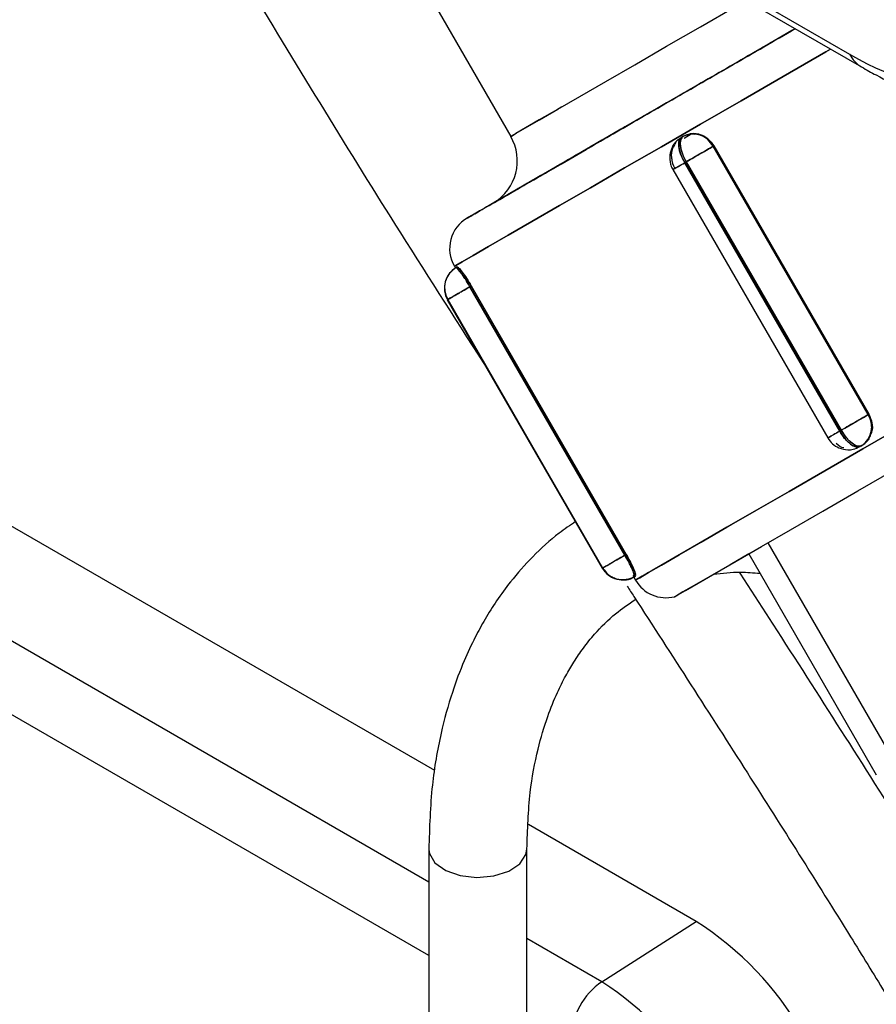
# Model space of a CAD drawing. Header units: inches. Extents: x 0.6 to 33.8, y 0 to 21.7.
# Tile 140 of 204: x 28.379 to 28.925, y 11.926 to 12.554. Entities that reach past the tile are written whole.
import ezdxf

# ---------------------------------------------------------------- set-up
doc = ezdxf.new("R2010")
doc.units = ezdxf.units.IN
doc.header["$MEASUREMENT"] = 0

msp = doc.modelspace()

# ---------------------------------------------------------------- linework, layer by layer
at = {"color": 7, "linetype": 'Continuous'}
for p, q in [((27.21681, 13.50779), (28.90776, 12.53163)), ((27.22444, 13.49962), (28.91539, 12.52346)), ((28.58034, 12.67229), (28.6918, 12.47924)), ((28.80157, 12.47913), (28.80059, 12.47857)), ((28.80158, 12.47914), (28.8018, 12.47927)), ((28.80232, 12.47811), (28.80688, 12.48075)), ((28.80714, 12.48087), (28.80864, 12.48072)), ((28.80059, 12.47857), (28.79906, 12.47719)), ((28.82087, 12.47296), (28.82125, 12.47318)), ((28.82125, 12.47318), (28.82087, 12.47296)), ((28.91962, 12.30192), (28.82087, 12.47296)), ((28.82087, 12.47296), (28.91962, 12.30192)), ((28.82125, 12.47318), (28.92, 12.30214)), ((28.92, 12.30214), (28.82125, 12.47318)), ((28.80364, 12.46301), (28.80266, 12.46244)), ((28.80266, 12.46244), (28.80364, 12.46301)), ((28.80266, 12.46244), (28.90141, 12.2914)), ((28.90141, 12.2914), (28.80266, 12.46244)), ((28.90239, 12.29197), (28.80364, 12.46301)), ((28.80364, 12.46301), (28.90239, 12.29197)), ((28.7951, 12.45808), (28.89385, 12.28704)), ((28.65588, 12.39644), (28.65651, 12.39535)), ((28.65652, 12.39535), (28.65657, 12.39525)), ((28.65693, 12.39559), (28.65697, 12.39563)), ((28.65706, 12.39568), (28.65696, 12.39562)), ((28.65761, 12.396), (28.65707, 12.39569)), ((28.65707, 12.39569), (28.65761, 12.396)), ((28.65707, 12.39569), (28.65707, 12.39569)), ((28.65707, 12.39569), (28.65707, 12.39569)), ((28.65707, 12.39569), (28.65707, 12.39569)), ((28.65751, 12.39594), (28.65761, 12.396)), ((28.65761, 12.396), (28.65751, 12.39594)), ((28.65759, 12.39538), (28.65751, 12.39594)), ((28.65751, 12.39594), (28.65753, 12.39566)), ((28.66667, 12.38391), (28.66576, 12.38339)), ((28.66576, 12.38339), (28.66667, 12.38391)), ((28.66576, 12.38339), (28.76451, 12.21235)), ((28.76451, 12.21235), (28.66576, 12.38339)), ((28.66667, 12.38391), (28.76542, 12.21287)), ((28.76542, 12.21287), (28.66667, 12.38391)), ((28.65154, 12.37517), (28.65148, 12.37514)), ((28.65148, 12.37514), (28.75023, 12.2041)), ((28.65163, 12.37523), (28.65154, 12.37517)), ((28.65154, 12.37517), (28.65163, 12.37523)), ((28.65154, 12.37517), (28.75029, 12.20413)), ((28.75029, 12.20413), (28.65154, 12.37517)), ((28.75038, 12.20419), (28.65163, 12.37523)), ((28.65163, 12.37523), (28.75038, 12.20419)), ((28.92, 12.30214), (28.91962, 12.30192)), ((28.91962, 12.30192), (28.92, 12.30214)), ((28.90141, 12.2914), (28.90239, 12.29197)), ((28.90239, 12.29197), (28.90141, 12.2914)), ((28.64342, 12.07512), (28.28401, 12.2826)), ((28.91297, 12.28111), (28.91434, 12.28155)), ((28.91434, 12.28155), (28.91357, 12.28114)), ((28.91434, 12.28155), (28.91532, 12.28211)), ((28.91532, 12.28211), (28.91434, 12.28155)), ((28.91434, 12.28155), (28.91457, 12.28168)), ((28.91457, 12.28168), (28.91434, 12.28155)), ((28.91555, 12.28224), (28.91457, 12.28168)), ((28.91555, 12.28224), (28.91532, 12.28211)), ((28.91532, 12.28211), (28.91555, 12.28224)), ((28.85565, 12.22023), (28.9369, 12.07949)), ((28.76203, 12.21091), (28.76293, 12.21143)), ((28.76203, 12.21091), (28.76293, 12.21143)), ((28.76203, 12.21091), (28.76203, 12.21091)), ((28.76203, 12.21091), (28.76203, 12.21091)), ((28.76293, 12.21143), (28.76293, 12.21143)), ((28.76293, 12.21143), (28.76293, 12.21143)), ((28.76451, 12.21235), (28.76542, 12.21287)), ((28.76542, 12.21287), (28.76451, 12.21235)), ((28.8435, 12.21321), (28.92475, 12.07248)), ((28.75023, 12.2041), (28.75029, 12.20413)), ((28.75029, 12.20413), (28.7508, 12.20443)), ((28.75029, 12.20413), (28.75038, 12.20419)), ((28.75038, 12.20419), (28.75029, 12.20413)), ((28.75077, 12.20441), (28.75038, 12.20419)), ((28.6396, 12.00412), (28.30065, 12.19979)), ((28.77025, 12.19835), (28.77133, 12.19649)), ((28.77026, 12.19893), (28.77072, 12.19861)), ((28.77072, 12.19861), (28.77082, 12.19867)), ((28.77082, 12.19867), (28.77072, 12.19861)), ((28.77072, 12.19861), (28.77082, 12.19867)), ((28.77082, 12.19867), (28.77072, 12.19861)), ((28.77126, 12.19892), (28.77082, 12.19927)), ((28.77082, 12.19922), (28.77126, 12.19892)), ((28.77082, 12.19867), (28.77136, 12.19898)), ((28.77136, 12.19898), (28.77082, 12.19867)), ((28.77136, 12.19898), (28.77126, 12.19892)), ((28.6396, 11.95719), (28.30181, 12.15219)), ((28.81004, 11.97893), (28.70303, 12.04071)), ((28.6396, 12.02503), (28.6396, 11.28417)), ((28.7021, 11.81013), (28.7021, 12.02503)), ((28.74979, 11.9405), (28.81004, 11.97893)), ((28.74979, 11.9405), (28.7021, 11.96803))]:
    msp.add_line(p, q, dxfattribs=at)
at = {"color": 7, "linetype": 'Continuous', "flags": 128}
for points in [[(28.6918, 12.47924), (28.69219, 12.47947), (28.69524, 12.48123), (28.70126, 12.48471), (28.71015, 12.48985), (28.72177, 12.49656), (28.73592, 12.50473), (28.75239, 12.51424), (28.77089, 12.52492), (28.79114, 12.53661), (28.81279, 12.54912), (28.83551, 12.56223), (28.84186, 12.5659)], [(28.72428, 12.49799), (28.7215, 12.49638), (28.70994, 12.48971), (28.70111, 12.48461), (28.69515, 12.48117), (28.69216, 12.47945), (28.69219, 12.47947), (28.69524, 12.48123), (28.70126, 12.48471), (28.71015, 12.48985), (28.72177, 12.49656), (28.73592, 12.50473), (28.75239, 12.51424), (28.77089, 12.52492), (28.79114, 12.53661), (28.81279, 12.54912), (28.83551, 12.56223), (28.84186, 12.5659)], [(28.87311, 12.54786), (28.87099, 12.54663), (28.8448, 12.53151), (28.81926, 12.51677), (28.79472, 12.5026), (28.77149, 12.48919), (28.7499, 12.47672), (28.73022, 12.46536), (28.71273, 12.45525), (28.69765, 12.44655), (28.68518, 12.43935), (28.67549, 12.43375), (28.66872, 12.42984), (28.66495, 12.42766), (28.66412, 12.42718)], [(28.87311, 12.54786), (28.85448, 12.5371), (28.82965, 12.52276), (28.80574, 12.50896), (28.78309, 12.49588), (28.76204, 12.48373), (28.74288, 12.47267), (28.7259, 12.46286), (28.71133, 12.45444), (28.69938, 12.44754), (28.69023, 12.44226), (28.68401, 12.43867), (28.68081, 12.43682), (28.68068, 12.43674), (28.68361, 12.43843), (28.68956, 12.44186), (28.69846, 12.447), (28.71016, 12.45375), (28.72451, 12.46203), (28.7399, 12.47092)], [(28.65588, 12.39644), (28.6569, 12.39703), (28.66088, 12.39933), (28.66781, 12.40334), (28.67761, 12.409), (28.69016, 12.41624), (28.70531, 12.42499), (28.72288, 12.43514), (28.74265, 12.44655), (28.76439, 12.45911), (28.78782, 12.47264), (28.81268, 12.48699), (28.83865, 12.50198), (28.86542, 12.51744), (28.89267, 12.53317), (28.89561, 12.53487)], [(28.89561, 12.53487), (28.89267, 12.53317), (28.86542, 12.51744), (28.83865, 12.50198), (28.81268, 12.48699), (28.78782, 12.47264), (28.76439, 12.45911), (28.74265, 12.44655), (28.72288, 12.43514), (28.70531, 12.42499), (28.69016, 12.41624), (28.67761, 12.409), (28.66781, 12.40334), (28.66088, 12.39933), (28.6569, 12.39703), (28.65588, 12.39644)], [(28.80364, 12.46301), (28.80228, 12.4656), (28.80118, 12.46822), (28.80039, 12.47075), (28.79993, 12.47311), (28.79982, 12.4752), (28.80007, 12.47694), (28.80066, 12.47827), (28.80157, 12.47913)], [(28.80059, 12.47857), (28.79967, 12.4777), (28.79908, 12.47638), (28.79884, 12.47463), (28.79894, 12.47254), (28.7994, 12.47018), (28.8002, 12.46765), (28.8013, 12.46503), (28.80266, 12.46244)], [(28.82087, 12.47296), (28.81959, 12.47221), (28.81789, 12.47124), (28.81586, 12.47007), (28.81357, 12.46874), (28.81111, 12.46732), (28.80857, 12.46585), (28.80604, 12.4644), (28.80364, 12.46301)], [(28.80266, 12.46244), (28.80046, 12.46117), (28.79855, 12.46007), (28.79702, 12.45918), (28.7959, 12.45854), (28.79526, 12.45817), (28.7951, 12.45808)], [(29.09795, 12.38509), (29.07699, 12.37299), (29.04998, 12.35739), (29.0226, 12.34159), (28.9952, 12.32576), (28.9681, 12.31012), (28.94164, 12.29484), (28.91613, 12.28011), (28.89188, 12.26611), (28.8692, 12.25301), (28.84835, 12.24097), (28.82958, 12.23014), (28.81313, 12.22064), (28.7992, 12.21259), (28.78795, 12.20609), (28.77952, 12.20123), (28.77401, 12.19804), (28.7715, 12.19659), (28.77133, 12.19649)], [(28.66576, 12.38339), (28.66322, 12.38192), (28.66072, 12.38048), (28.65837, 12.37912), (28.65627, 12.3779), (28.65448, 12.37687), (28.65308, 12.37606), (28.65212, 12.37551), (28.65163, 12.37523)], [(28.84351, 12.2132), (28.83153, 12.20628), (28.81871, 12.19888), (28.80865, 12.19308), (28.8015, 12.18895), (28.79735, 12.18655), (28.79624, 12.18591), (28.79819, 12.18704), (28.80318, 12.18993), (28.81114, 12.19452), (28.82196, 12.20078), (28.83552, 12.20861), (28.85162, 12.2179), (28.87007, 12.22856), (28.89061, 12.24042), (28.91299, 12.25334), (28.9369, 12.26715), (28.96205, 12.28166), (28.98809, 12.2967), (29.0147, 12.31206), (29.04151, 12.32755), (29.0682, 12.34295), (29.0944, 12.35808), (29.11548, 12.37025)], [(28.84351, 12.2132), (28.83153, 12.20628), (28.81871, 12.19888), (28.80865, 12.19308), (28.8015, 12.18895), (28.79735, 12.18655), (28.79624, 12.18591), (28.79819, 12.18704), (28.80318, 12.18993), (28.81114, 12.19452), (28.82196, 12.20078), (28.83552, 12.20861), (28.85162, 12.2179), (28.87007, 12.22856), (28.89061, 12.24042), (28.91299, 12.25334), (28.9369, 12.26715), (28.96205, 12.28166), (28.98809, 12.2967), (29.0147, 12.31206), (29.04151, 12.32755), (29.0682, 12.34295), (29.0944, 12.35808), (29.11548, 12.37025)], [(28.90239, 12.29197), (28.90479, 12.29336), (28.90732, 12.29481), (28.90986, 12.29628), (28.91232, 12.2977), (28.91461, 12.29903), (28.91664, 12.3002), (28.91834, 12.30117), (28.91962, 12.30192)], [(28.8327, 12.23191), (28.81834, 12.22362), (28.80355, 12.21508), (28.79139, 12.20806), (28.782, 12.20265), (28.77552, 12.19891), (28.772, 12.19688), (28.7715, 12.19659), (28.77401, 12.19804), (28.77952, 12.20123), (28.78795, 12.20609), (28.7992, 12.21259), (28.81313, 12.22064), (28.82958, 12.23014), (28.84835, 12.24097), (28.8692, 12.25301), (28.89188, 12.26611), (28.91613, 12.28011), (28.94164, 12.29484)], [(28.89385, 12.28704), (28.89401, 12.28713), (28.89465, 12.2875), (28.89577, 12.28814), (28.8973, 12.28903), (28.89921, 12.29013), (28.90141, 12.2914)], [(28.90141, 12.2914), (28.90297, 12.28892), (28.90469, 12.28667), (28.90649, 12.28471), (28.9083, 12.28313), (28.91006, 12.28199), (28.91169, 12.28133), (28.91314, 12.28118), (28.91434, 12.28155)], [(28.91532, 12.28211), (28.91412, 12.28175), (28.91267, 12.2819), (28.91104, 12.28256), (28.90928, 12.2837), (28.90747, 12.28528), (28.90567, 12.28723), (28.90396, 12.28949), (28.90239, 12.29197)], [(28.75038, 12.20419), (28.75087, 12.20447), (28.75183, 12.20502), (28.75323, 12.20583), (28.75502, 12.20686), (28.75712, 12.20808), (28.75947, 12.20944), (28.76197, 12.21088), (28.76451, 12.21235)], [(28.6396, 12.02492), (28.63998, 12.02222), (28.64351, 12.01629)], [(28.64351, 12.01629), (28.65034, 12.01142), (28.65964, 12.00819), (28.67029, 12.007), (28.68101, 12.00797), (28.6905, 12.01101), (28.69763, 12.01573), (28.70152, 12.02158), (28.7021, 12.02508)]]:
    msp.add_lwpolyline(points, dxfattribs=at)
at = {"color": 7, "linetype": 'Continuous'}
for centre, radius, start, end in [((28.92552, 12.54056), 0.01988, 206.68731, 239.31184), ((28.66473, 12.46362), 0.03125, 301.1778, 30), ((28.80812, 12.46635), 0.01436, 27.37978, 117.1173), ((28.80953, 12.46667), 0.01541, 157.80383, 210.84216), ((28.67537, 12.40769), 0.0225, 120, 210), ((28.66448, 12.38268), 0.01497, 120.12104, 210.121), ((28.66458, 12.38274), 0.01497, 120.12104, 210.121), ((28.62764, 12.36567), 0.04204, 24.92557, 45.56407), ((28.90753, 12.29417), 0.01436, 302.88662, 32.61946), ((28.73009, 12.18818), 0.04206, 14.44017, 35.07157), ((28.76326, 12.21159), 0.01497, 209.87912, 299.87814), ((28.76336, 12.21164), 0.01497, 209.87912, 299.87814), ((28.77143, 12.20071), 0.00222, 217.55427, 251.37476), ((28.79081, 12.20774), 0.0225, 210, 283.87238), ((28.70004, 11.8061), 0.20486, 2.4763, 57.5237), ((28.77566, 11.90282), 0.0457, 124.46664, 177.26576), ((28.64346, 11.77344), 0.19803, 2.4763, 57.5237)]:
    msp.add_arc(centre, radius, start, end, dxfattribs=at)
msp.add_ellipse((28.84259, 12.64398), major_axis=(0.12721, -0.12579), ratio=0.266839, start_param=5.488654, end_param=7.044598, dxfattribs=at)
for points, knots in [([(28.38569, 12.82924), (28.40175, 12.79721), (28.44523, 12.71048), (28.52496, 12.57374), (28.60711, 12.43976), (28.65897, 12.35891), (28.6778, 12.32955)], [0, 0, 0, 0, 0.185486, 0.502224, 0.819256, 1, 1, 1, 1]), ([(28.7399, 12.47092), (28.73732, 12.46943), (28.72455, 12.46206), (28.70576, 12.45121), (28.68491, 12.43917), (28.67075, 12.431), (28.66368, 12.42692), (28.66397, 12.42709), (28.67109, 12.43121), (28.68424, 12.4388), (28.70311, 12.4497), (28.72795, 12.46405), (28.75866, 12.48178), (28.79419, 12.50229), (28.83277, 12.52457), (28.85977, 12.54016), (28.87311, 12.54786)], [0, 0, 0, 0, 0.0187663, 0.0929635, 0.1695256, 0.2473275, 0.3251294, 0.4016915, 0.4758887, 0.5467994, 0.6177101, 0.6919073, 0.7684694, 0.8462713, 0.9240732, 1, 1, 1, 1]), ([(28.87311, 12.54786), (28.86395, 12.54257), (28.8418, 12.52978), (28.8082, 12.51038), (28.7739, 12.49058), (28.74409, 12.47336), (28.71982, 12.45935), (28.70122, 12.44861), (28.68804, 12.44099), (28.68058, 12.43669), (28.67967, 12.43615), (28.68579, 12.43969), (28.699, 12.44731), (28.71697, 12.45768), (28.73274, 12.46679), (28.7399, 12.47092)], [0, 0, 0, 0, 0.0578539, 0.1398629, 0.2218719, 0.302526, 0.3805999, 0.4550978, 0.5295957, 0.6076696, 0.6883238, 0.7703328, 0.8523418, 0.9329959, 1, 1, 1, 1]), ([(28.91539, 12.52346), (28.91846, 12.52172), (28.92778, 12.51646), (28.9433, 12.50903), (28.96101, 12.50258), (28.97755, 12.49887), (28.99256, 12.49797), (29.00476, 12.49884), (29.01185, 12.50113), (29.01439, 12.50195)], [0, 0, 0, 0, 0.092053, 0.279356, 0.477139, 0.649516, 0.794568, 0.926745, 1, 1, 1, 1]), ([(28.80157, 12.47913), (28.80099, 12.47857), (28.80007, 12.47767), (28.79976, 12.47529), (28.79987, 12.4731), (28.80036, 12.47067), (28.80143, 12.46726), (28.80276, 12.46469), (28.80364, 12.46301)], [0, 0, 0, 0, 0.239461, 0.377352, 0.500004, 0.633095, 0.759592, 1, 1, 1, 1]), ([(28.82087, 12.47296), (28.81978, 12.47449), (28.8181, 12.47685), (28.81489, 12.47904), (28.81224, 12.48021), (28.80938, 12.48083), (28.80568, 12.4809), (28.80316, 12.47982), (28.80157, 12.47913)], [0, 0, 0, 0, 0.23773, 0.366451, 0.500016, 0.618533, 0.760546, 1, 1, 1, 1]), ([(28.82125, 12.47318), (28.82026, 12.47458), (28.81867, 12.47684), (28.81548, 12.4791), (28.81243, 12.48046), (28.80921, 12.48104), (28.8055, 12.48092), (28.80321, 12.47989), (28.8018, 12.47927)], [0, 0, 0, 0, 0.216932, 0.350301, 0.499986, 0.652101, 0.786281, 1, 1, 1, 1]), ([(28.81032, 12.48054), (28.81102, 12.4805), (28.81357, 12.48036), (28.81776, 12.47788), (28.82009, 12.47474), (28.82125, 12.47318)], [0, 0, 0, 0, 0.160379, 0.580203, 1, 1, 1, 1]), ([(28.80059, 12.47825), (28.79957, 12.47768), (28.79702, 12.47624), (28.79433, 12.47232), (28.79357, 12.46901), (28.7932, 12.46741)], [0, 0, 0, 0, 0.255879, 0.638004, 1, 1, 1, 1]), ([(28.79726, 12.47557), (28.79672, 12.47485), (28.79597, 12.47387), (28.7956, 12.47267), (28.7955, 12.47235)], [0, 0, 0, 0, 0.734903, 1, 1, 1, 1]), ([(28.80266, 12.46244), (28.80178, 12.46413), (28.80043, 12.46672), (28.79937, 12.47013), (28.79888, 12.4726), (28.79878, 12.47476), (28.79911, 12.47712), (28.8, 12.47799), (28.80059, 12.47857)], [0, 0, 0, 0, 0.242013, 0.369157, 0.499996, 0.63106, 0.758606, 1, 1, 1, 1]), ([(28.80364, 12.46301), (28.80526, 12.46394), (28.80851, 12.46582), (28.8129, 12.46835), (28.816, 12.47014), (28.81874, 12.47172), (28.82003, 12.47247), (28.82087, 12.47296)], [0, 0, 0, 0, 0.249664, 0.499328, 0.631145, 0.760221, 1, 1, 1, 1]), ([(28.7932, 12.46741), (28.79321, 12.46548), (28.79323, 12.46244), (28.79425, 12.45927), (28.79506, 12.45826), (28.79517, 12.45812)], [0, 0, 0, 0, 0.600264, 0.943234, 1, 1, 1, 1]), ([(28.79468, 12.46445), (28.79468, 12.46445), (28.79402, 12.46628), (28.79438, 12.4682), (28.79475, 12.47011)], [0, 0, 0, 0, 0.00231, 1, 1, 1, 1]), ([(28.79629, 12.45876), (28.79576, 12.45846), (28.79495, 12.45799), (28.79517, 12.45812), (28.79582, 12.45849), (28.797, 12.45917), (28.79906, 12.46036), (28.80123, 12.46162), (28.80266, 12.46244)], [0, 0, 0, 0, 0.242013, 0.369157, 0.499996, 0.63106, 0.758606, 1, 1, 1, 1]), ([(28.65707, 12.39569), (28.65553, 12.39456), (28.65318, 12.39284), (28.6511, 12.38948), (28.64969, 12.38576), (28.64927, 12.38064), (28.65085, 12.37702), (28.65163, 12.37523)], [0, 0, 0, 0, 0.242332, 0.369644, 0.500655, 0.752165, 1, 1, 1, 1]), ([(28.66576, 12.38339), (28.66479, 12.38503), (28.66331, 12.38753), (28.66142, 12.39047), (28.66008, 12.39244), (28.65892, 12.394), (28.65771, 12.39546), (28.65732, 12.3956), (28.65707, 12.39569)], [0, 0, 0, 0, 0.242013, 0.369157, 0.499996, 0.63106, 0.758606, 1, 1, 1, 1]), ([(28.66667, 12.38391), (28.66579, 12.38537), (28.66437, 12.38774), (28.66238, 12.39069), (28.66079, 12.39289), (28.65944, 12.39456), (28.65821, 12.39586), (28.65784, 12.39594), (28.65761, 12.396)], [0, 0, 0, 0, 0.216932, 0.350301, 0.499986, 0.652101, 0.786281, 1, 1, 1, 1]), ([(28.65869, 12.39531), (28.6587, 12.39531), (28.65906, 12.39508), (28.66081, 12.39289), (28.66361, 12.389), (28.66565, 12.3856), (28.66667, 12.38391)], [0, 0, 0, 0, 0.000753, 0.333844, 0.666932, 1, 1, 1, 1]), ([(28.65163, 12.37523), (28.65196, 12.37542), (28.65246, 12.37571), (28.65436, 12.3768), (28.65621, 12.37787), (28.65842, 12.37914), (28.66157, 12.38097), (28.66411, 12.38243), (28.66576, 12.38339)], [0, 0, 0, 0, 0.2420131, 0.3691573, 0.4999959, 0.6310596, 0.7586063, 1, 1, 1, 1]), ([(28.91962, 12.30192), (28.91879, 12.30143), (28.91773, 12.30082), (28.91598, 12.29982), (28.91456, 12.299), (28.91186, 12.29744), (28.90727, 12.29478), (28.90401, 12.29291), (28.90239, 12.29197)], [0, 0, 0, 0, 0.239786, 0.303903, 0.33637, 0.500656, 0.750328, 1, 1, 1, 1]), ([(28.91532, 12.28211), (28.91671, 12.28314), (28.91891, 12.28479), (28.92069, 12.28803), (28.9216, 12.29087), (28.9219, 12.29378), (28.92158, 12.29765), (28.9204, 12.30022), (28.91962, 12.30192)], [0, 0, 0, 0, 0.239449, 0.381442, 0.499973, 0.642095, 0.764585, 1, 1, 1, 1]), ([(28.91555, 12.28224), (28.9168, 12.28315), (28.91883, 12.28463), (28.92079, 12.28777), (28.9219, 12.29085), (28.92225, 12.29417), (28.92189, 12.29806), (28.92072, 12.30058), (28.92, 12.30214)], [0, 0, 0, 0, 0.213719, 0.3479, 0.500014, 0.649699, 0.783067, 1, 1, 1, 1]), ([(28.92, 12.30214), (28.92078, 12.30034), (28.92233, 12.29676), (28.92238, 12.29189), (28.92123, 12.28961), (28.92091, 12.28898)], [0, 0, 0, 0, 0.4197669, 0.8395599, 1, 1, 1, 1]), ([(28.90141, 12.2914), (28.89998, 12.29058), (28.89781, 12.28932), (28.89574, 12.28813), (28.89458, 12.28746), (28.89393, 12.28708), (28.89391, 12.28707), (28.8939, 12.28706)], [0, 0, 0, 0, 0.333569, 0.508813, 0.689149, 0.869795, 1, 1, 1, 1]), ([(28.91434, 12.28155), (28.91355, 12.28132), (28.91234, 12.28099), (28.91013, 12.28188), (28.90831, 12.28305), (28.90642, 12.28471), (28.904, 12.28734), (28.90243, 12.28979), (28.90141, 12.2914)], [0, 0, 0, 0, 0.2420131, 0.3691573, 0.4999959, 0.6310596, 0.7586063, 1, 1, 1, 1]), ([(28.90239, 12.29197), (28.90341, 12.29037), (28.90496, 12.28793), (28.90739, 12.28529), (28.90925, 12.28366), (28.91109, 12.28246), (28.91331, 12.28155), (28.91454, 12.28189), (28.91532, 12.28211)], [0, 0, 0, 0, 0.240401, 0.3669, 0.499996, 0.622632, 0.760539, 1, 1, 1, 1]), ([(28.89392, 12.28708), (28.8948, 12.28575), (28.8966, 12.28302), (28.8995, 12.28151), (28.90098, 12.28073)], [0, 0, 0, 0, 0.488077, 1, 1, 1, 1]), ([(28.92023, 12.28744), (28.92006, 12.28686), (28.91983, 12.28606), (28.91923, 12.28558), (28.91908, 12.28545)], [0, 0, 0, 0, 0.737147, 1, 1, 1, 1]), ([(28.90412, 12.28071), (28.90412, 12.28071), (28.90232, 12.28092), (28.90075, 12.2822), (28.89918, 12.28347)], [0, 0, 0, 0, 0.002163, 1, 1, 1, 1]), ([(28.90098, 12.28073), (28.90285, 12.28017), (28.90579, 12.2793), (28.91046, 12.27975), (28.91289, 12.28092), (28.91431, 12.28161)], [0, 0, 0, 0, 0.4194411, 0.6590657, 1, 1, 1, 1]), ([(28.73312, 12.23374), (28.72958, 12.23134), (28.71984, 12.22476), (28.70587, 12.21195), (28.69282, 12.19727), (28.68294, 12.18372), (28.67551, 12.17193), (28.66856, 12.15924), (28.66139, 12.14389), (28.65379, 12.12373), (28.64663, 12.09755), (28.64084, 12.06453), (28.64003, 12.03877), (28.6396, 12.02492)], [0, 0, 0, 0, 0.059132, 0.162567, 0.260194, 0.327084, 0.388342, 0.445685, 0.517244, 0.607903, 0.718101, 0.848464, 1, 1, 1, 1]), ([(28.76451, 12.21235), (28.76285, 12.21139), (28.76032, 12.20992), (28.75716, 12.2081), (28.75495, 12.20683), (28.75311, 12.20576), (28.75121, 12.20467), (28.75071, 12.20438), (28.75038, 12.20419)], [0, 0, 0, 0, 0.242013, 0.369157, 0.499996, 0.63106, 0.758606, 1, 1, 1, 1]), ([(28.77082, 12.19867), (28.77087, 12.19893), (28.77094, 12.19933), (28.77028, 12.20112), (28.76951, 12.2029), (28.76847, 12.20505), (28.76688, 12.20816), (28.76545, 12.21069), (28.76451, 12.21235)], [0, 0, 0, 0, 0.242013, 0.369157, 0.499996, 0.63106, 0.758606, 1, 1, 1, 1]), ([(28.76542, 12.21287), (28.76637, 12.21116), (28.76826, 12.20774), (28.7704, 12.20307), (28.771, 12.2012), (28.7713, 12.20027)], [0, 0, 0, 0, 0.3335617, 0.6671442, 1, 1, 1, 1]), ([(28.77136, 12.19898), (28.77143, 12.1992), (28.77153, 12.19957), (28.77102, 12.20128), (28.77026, 12.20328), (28.76915, 12.20577), (28.76759, 12.20896), (28.76625, 12.21138), (28.76542, 12.21287)], [0, 0, 0, 0, 0.213719, 0.3479, 0.500014, 0.649699, 0.783067, 1, 1, 1, 1]), ([(28.75023, 12.2041), (28.75136, 12.20255), (28.75298, 12.20032), (28.75644, 12.19809), (28.75995, 12.19673), (28.76451, 12.19646), (28.76836, 12.19713), (28.77016, 12.19846), (28.7706, 12.19878)], [0, 0, 0, 0, 0.242059, 0.34739, 0.522932, 0.71572, 0.930203, 1, 1, 1, 1]), ([(28.77072, 12.19861), (28.76899, 12.19784), (28.76627, 12.19664), (28.76232, 12.19655), (28.75927, 12.19705), (28.75647, 12.19815), (28.75312, 12.20024), (28.75141, 12.20259), (28.75029, 12.20413)], [0, 0, 0, 0, 0.239461, 0.377352, 0.500004, 0.633095, 0.759592, 1, 1, 1, 1]), ([(28.75038, 12.20419), (28.75155, 12.20261), (28.7539, 12.19943), (28.75934, 12.19687), (28.76536, 12.19631), (28.76898, 12.19787), (28.77082, 12.19867)], [0, 0, 0, 0, 0.248138, 0.499944, 0.745862, 1, 1, 1, 1]), ([(28.82107, 12.20024), (28.82669, 12.20091), (28.83607, 12.20202), (28.84646, 12.20118), (28.85064, 12.20085)], [0, 0, 0, 0, 0.598379, 1, 1, 1, 1]), ([(29.28483, 11.36929), (29.27347, 11.39974), (29.2518, 11.45779), (29.21632, 11.54003), (29.182, 11.61362), (29.14936, 11.67898), (29.11929, 11.73621), (29.09224, 11.78568), (29.0682, 11.8283), (29.04594, 11.86688), (29.00505, 11.93629), (28.94225, 12.03853), (28.87918, 12.13728), (28.84389, 12.19187), (28.83767, 12.20149)], [0, 0, 0, 0, 0.1050968, 0.2003697, 0.2863875, 0.3635052, 0.4319351, 0.4908018, 0.5414603, 0.5862448, 0.6311554, 0.7952111, 0.9638976, 1, 1, 1, 1]), ([(28.76607, 12.1926), (28.76749, 12.1904), (28.79308, 12.1508), (28.84095, 12.0766), (28.89408, 11.99242), (28.93144, 11.93176), (28.9572, 11.88928), (28.98715, 11.83883), (29.02136, 11.77946), (29.05608, 11.71671), (29.09041, 11.65157), (29.12363, 11.58507), (29.15755, 11.51223), (29.19179, 11.43273), (29.21252, 11.37721), (29.22329, 11.34837)], [0, 0, 0, 0, 0.008127, 0.146167, 0.273596, 0.316484, 0.366869, 0.427503, 0.498338, 0.579357, 0.650195, 0.72744, 0.811262, 0.901956, 1, 1, 1, 1]), ([(28.12838, 12.18497), (28.12848, 12.17133), (28.12867, 12.14499), (28.1301, 12.10705), (28.13218, 12.07194), (28.13527, 12.03418), (28.13952, 11.9949), (28.14522, 11.95372), (28.15128, 11.91734), (28.15733, 11.88597), (28.16264, 11.86122), (28.16709, 11.84199), (28.17097, 11.82618), (28.17499, 11.81049), (28.17983, 11.79255), (28.18596, 11.77118), (28.19351, 11.74649), (28.2047, 11.71246), (28.21977, 11.67094), (28.23868, 11.62449), (28.26002, 11.577), (28.28332, 11.52999), (28.30842, 11.48379), (28.33371, 11.44065), (28.36423, 11.39207), (28.40287, 11.33524), (28.45148, 11.26965), (28.50644, 11.20107), (28.56581, 11.13172), (28.63311, 11.05679), (28.70662, 10.97773), (28.7854, 10.89378), (28.85906, 10.81367), (28.92811, 10.73495), (28.99314, 10.65561), (29.05682, 10.57001), (29.11212, 10.48511), (29.15671, 10.40498), (29.19058, 10.33537), (29.21788, 10.27237), (29.2408, 10.21381), (29.25944, 10.16138), (29.27572, 10.11148), (29.29021, 10.06337), (29.30446, 10.01175), (29.31858, 9.9555), (29.3328, 9.89236), (29.34707, 9.82009), (29.36022, 9.74173), (29.37176, 9.65835), (29.38132, 9.57116), (29.3888, 9.47752), (29.39289, 9.39363), (29.39461, 9.3212), (29.39487, 9.26134), (29.39393, 9.20068), (29.3917, 9.13954), (29.3881, 9.07843), (29.38315, 9.01748), (29.37876, 8.97899), (29.37652, 8.95938)], [0, 0, 0, 0, 0.012099, 0.023378, 0.033869, 0.043602, 0.057425, 0.069522, 0.081263, 0.090946, 0.098636, 0.104379, 0.10899, 0.113519, 0.119192, 0.125988, 0.133887, 0.142866, 0.158855, 0.174453, 0.188946, 0.206696, 0.222626, 0.237138, 0.252439, 0.275049, 0.299699, 0.326294, 0.353848, 0.380656, 0.414593, 0.447222, 0.478698, 0.505861, 0.533658, 0.562075, 0.591164, 0.613294, 0.633072, 0.650494, 0.665566, 0.680724, 0.69252, 0.705128, 0.718549, 0.732781, 0.748713, 0.767189, 0.788186, 0.808588, 0.830828, 0.85484, 0.880545, 0.895968, 0.911913, 0.92838, 0.945381, 0.962944, 0.981123, 1, 1, 1, 1]), ([(29.54839, 9.21002), (29.5487, 9.22518), (29.54941, 9.25995), (29.54915, 9.32722), (29.54704, 9.4093), (29.54212, 9.49911), (29.53545, 9.58134), (29.52762, 9.65539), (29.51902, 9.72247), (29.50559, 9.81233), (29.48452, 9.92627), (29.45168, 10.0636), (29.41203, 10.19612), (29.36502, 10.32392), (29.31423, 10.43716), (29.26082, 10.53719), (29.20575, 10.62572), (29.14426, 10.71261), (29.07016, 10.80675), (28.98431, 10.9059), (28.88913, 11.00922), (28.79497, 11.10939), (28.70438, 11.20782), (28.61968, 11.30573), (28.55522, 11.38811), (28.50802, 11.45498), (28.47484, 11.50586), (28.4439, 11.55779), (28.41533, 11.61092), (28.38971, 11.66441), (28.37168, 11.70721), (28.35986, 11.73809), (28.35305, 11.75686), (28.34714, 11.774), (28.34207, 11.78946), (28.33767, 11.80346), (28.33319, 11.81833), (28.32818, 11.83582), (28.32222, 11.85809), (28.31556, 11.88528), (28.30835, 11.91833), (28.302, 11.95234), (28.29664, 11.98635), (28.29228, 12.01931), (28.28846, 12.05559), (28.28543, 12.0954), (28.28332, 12.13894), (28.28305, 12.16942), (28.28291, 12.18527)], [0, 0, 0, 0, 0.013224, 0.030315, 0.057313, 0.082124, 0.104676, 0.124902, 0.142754, 0.159542, 0.198409, 0.236163, 0.273235, 0.309928, 0.346348, 0.374335, 0.403333, 0.433362, 0.464481, 0.506379, 0.548441, 0.590698, 0.632844, 0.67445, 0.715523, 0.735928, 0.75638, 0.776908, 0.79754, 0.818311, 0.838165, 0.845688, 0.852585, 0.858848, 0.864468, 0.869434, 0.874031, 0.88053, 0.888199, 0.897766, 0.909291, 0.922854, 0.933077, 0.944288, 0.95653, 0.969855, 0.984322, 1, 1, 1, 1]), ([(28.7021, 12.02515), (28.70252, 12.0374), (28.70329, 12.06), (28.70853, 12.08766), (28.7147, 12.10858), (28.72087, 12.12383), (28.72657, 12.13523), (28.73212, 12.14467), (28.73823, 12.15359), (28.74689, 12.16426), (28.75772, 12.17506), (28.76708, 12.18137), (28.77143, 12.1843)], [0, 0, 0, 0, 0.1607986, 0.2966337, 0.409086, 0.4990454, 0.5671473, 0.6284056, 0.6952554, 0.7674419, 0.8920997, 1, 1, 1, 1])]:
    msp.add_open_spline(points, degree=3, knots=knots, dxfattribs=at)

doc.saveas('drawing.dxf')
